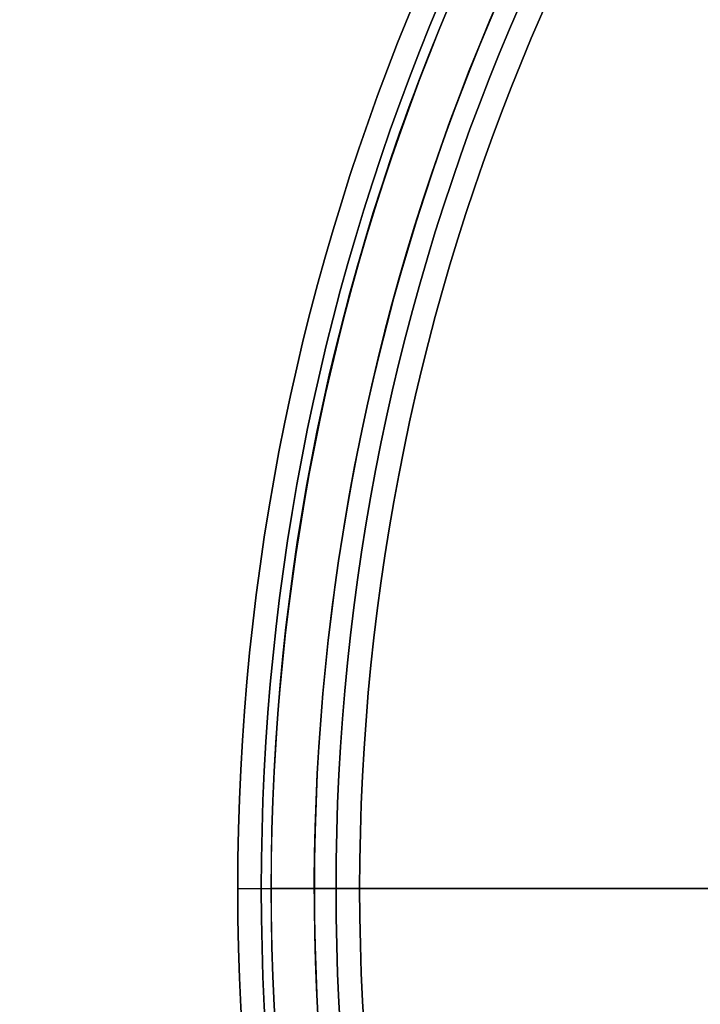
# Model space of a CAD drawing. Header units: millimetres. Extents: x -131 to 131, y -178 to 83.
# Tile 3 of 142: x -128 to -94, y -53 to -3. Entities that reach past the tile are written whole.
import ezdxf

# ---------------------------------------------------------------- set-up
doc = ezdxf.new("R2010")
doc.units = ezdxf.units.MM
for name, color, linetype, true_color in [('IGES level 21', 7, 'Continuous', 0xcad1ee), ('IGES level 34', 7, 'Continuous', 0xcad1ee), ('IGES level 4', 7, 'Continuous', 0xcad1ee)]:
    doc.layers.add(name, color=color, linetype=linetype, true_color=true_color)

# ---------------------------------------------------------------- blocks, each defined once
blk = doc.blocks.new('DOME S')
at = {"layer": 'IGES level 21', "extrusion": (0, -1, 0)}
for radius in [115.5, 115.5, 113.3, 113.3]:
    blk.add_circle((-0.799, 134.223, 7.457), radius, dxfattribs=at)
at = {"layer": 'IGES level 21'}
for centre, radius, start, end in [((-0.799, -7.457, 133.223), 115.5, 36.54384, 216.54384), ((-0.799, -7.457, 133.223), 115.5, 36.54384, 216.54384), ((-0.799, -7.457, 134.223), 115.5, 90, 270), ((-0.799, -7.457, 134.223), 115.5, 90, 270), ((-0.799, -7.457, 133.223), 113.3, 36.54384, 216.54384), ((-0.799, -7.457, 133.223), 113.3, 36.54384, 216.54384), ((-0.799, -7.457, 134.223), 113.3, 90, 270), ((-0.799, -7.457, 134.223), 113.3, 90, 270), ((-0.799, -7.457, 134.723), 113.299, 0, 180), ((-0.799, -7.457, 132.723), 115.499, 126.54384, 306.54384), ((-0.799, -7.457, 134.723), 113.299, 180, 0)]:
    blk.add_arc(centre, radius, start, end, dxfattribs=at)
at = {"layer": 'IGES level 21', "extrusion": (0, 0, -1)}
for centre, radius, start, end in [((0.799, -7.457, -134.723), 115.499, 0, 180), ((0.799, -7.457, -132.723), 113.299, 233.45616, 53.45616), ((0.799, -7.457, -134.723), 115.499, 180, 360)]:
    blk.add_arc(centre, radius, start, end, dxfattribs=at)
at = {"layer": 'IGES level 21'}
blk.add_open_spline([(-116.298, -7.457, 134.723), (-114.098, -7.457, 134.723)], degree=1, dxfattribs=at)
at = {"layer": 'IGES level 34'}
for centre, radius in [((-0.799, -7.457, 128.723), 117.2), ((-0.799, -7.457, 138.723), 117.2), ((-0.799, -7.457, 134.723), 116), ((-0.799, -7.457, 128.723), 116), ((-0.799, -7.457, 128.723), 116), ((-0.799, -7.457, 134.723), 116), ((-0.799, -7.457, 134.723), 112.2), ((-0.799, -7.457, 128.723), 112.2), ((-0.799, -7.457, 132.723), 112.2), ((-0.799, -7.457, 138.723), 112.2), ((-0.799, -7.457, 128.723), 111), ((-0.799, -7.457, 128.723), 111)]:
    blk.add_arc(centre, radius, 90, 270, dxfattribs=at)
at = {"layer": 'IGES level 34', "extrusion": (0, 0, -1)}
for centre, radius in [((0.799, -7.457, -138.723), 117.2), ((0.799, -7.457, -133.723), 117.2), ((0.799, -7.457, -128.723), 117.2), ((0.799, -7.457, -138.723), 116), ((0.799, -7.457, -136.723), 116), ((0.799, -7.457, -132.723), 116), ((0.799, -7.457, -130.723), 116), ((0.799, -7.457, -138.723), 116), ((0.799, -7.457, -132.723), 116), ((0.799, -7.457, -138.723), 112.2), ((0.799, -7.457, -136.723), 112.2), ((0.799, -7.457, -132.723), 112.2), ((0.799, -7.457, -130.723), 112.2), ((0.799, -7.457, -128.723), 112.2), ((0.799, -7.457, -134.723), 112.2), ((0.799, -7.457, -138.723), 111), ((0.799, -7.457, -133.723), 111), ((0.799, -7.457, -138.723), 111)]:
    blk.add_arc(centre, radius, 270, 90, dxfattribs=at)
at = {"layer": 'IGES level 34'}
for points in [[(-117.999, -7.457, 138.723), (-116.799, -7.457, 138.723)], [(-117.999, -7.457, 128.723), (-116.799, -7.457, 128.723)], [(-116.799, -7.457, 132.723), (-112.999, -7.457, 132.723)], [(-116.799, -7.457, 134.723), (-112.999, -7.457, 134.723)], [(-112.999, -7.457, 128.723), (-111.799, -7.457, 128.723)], [(-112.999, -7.457, 138.723), (-111.799, -7.457, 138.723)]]:
    blk.add_open_spline(points, degree=1, dxfattribs=at)

msp = doc.modelspace()

# ---------------------------------------------------------------- block references
at = {"layer": 'IGES level 4'}
msp.add_blockref('DOME S', (0.904, -40.071, 1.214), dxfattribs=at)

doc.saveas('drawing.dxf')
